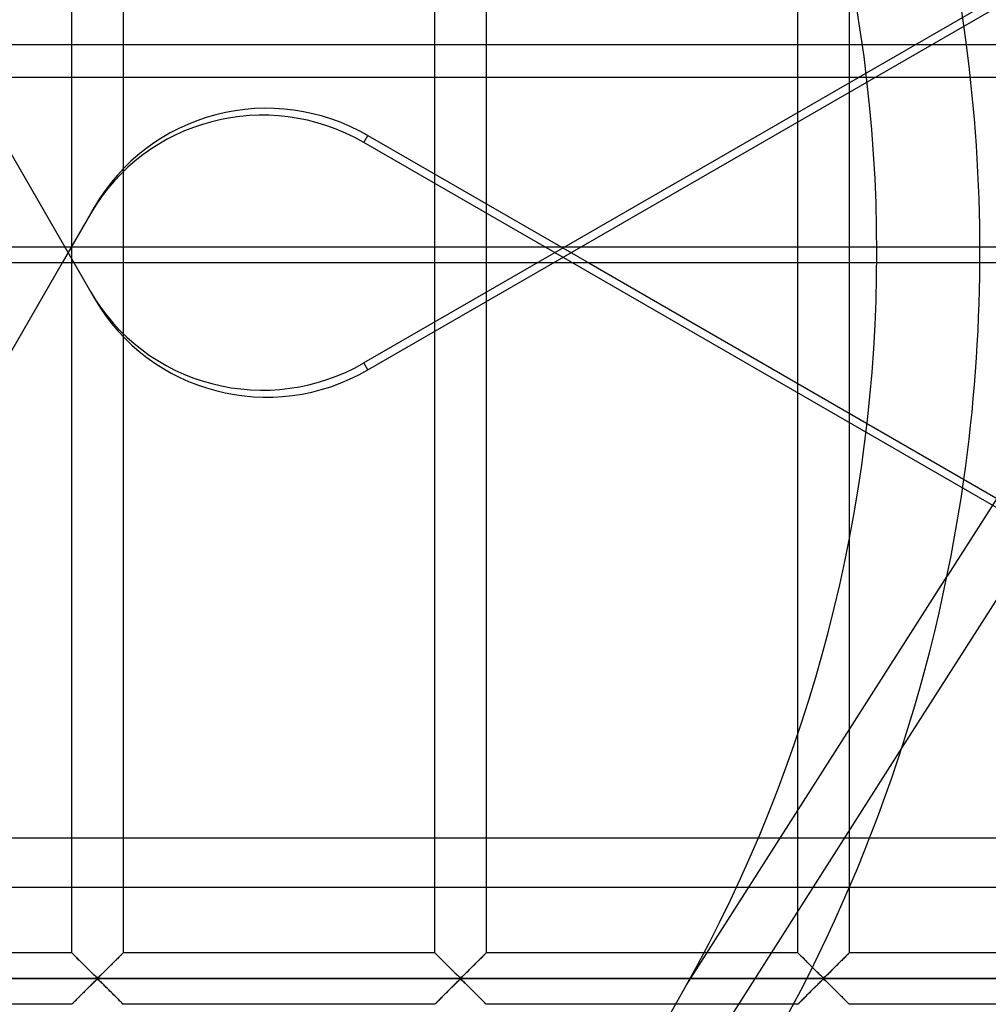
# Model space of a CAD drawing. Header units: millimetres. Extents: x -455 to 455, y -455 to 455.
# Tile 28 of 57: x 63 to 157, y -73 to 23. Entities that reach past the tile are written whole.
import ezdxf

# ---------------------------------------------------------------- set-up
doc = ezdxf.new("R2010")
doc.units = ezdxf.units.MM
doc.layers.add('MAIN-1', color=7, linetype='Continuous')
doc.layers.add('MAIN-2', color=7, linetype='Continuous')

msp = doc.modelspace()

# ---------------------------------------------------------------- linework, layer by layer
at = {"layer": 'MAIN-1'}
for p, q in [((-387.5, 20.204), (387.5, 20.204)), ((387.5, -0.991), (-387.5, -0.991)), ((66.989, -0.991), (54.124, -23.274)), ((213.143, -56.792), (116.494, -0.991)), ((118.059, -0.991), (214.708, -56.792)), ((387.5, -56.792), (-387.5, -56.792))]:
    msp.add_line(p, q, dxfattribs=at)
msp.add_arc((0, 0), 156, 351.89397, 359.63594, dxfattribs=at)
at = {"layer": 'MAIN-2'}
for p, q in [((358.243, 140.565), (96.253, -10.695)), ((67.918, -67.917), (67.918, 67.917)), ((72.916, 67.917), (72.916, -67.917)), ((103.126, -67.917), (103.126, 67.917)), ((108.124, 67.917), (108.124, -67.917)), ((138.334, -67.917), (138.334, 67.917)), ((143.332, 67.917), (143.332, -67.917)), ((96.644, -11.372), (210.976, 54.637)), ((54.515, 22.596), (70.127, -4.443)), ((387.5, 16.993), (-387.5, 16.993)), ((96.253, 10.695), (96.644, 11.372)), ((116.494, -0.991), (96.253, 10.695)), ((96.644, 11.372), (118.059, -0.991)), ((69.736, 3.765), (70.127, 4.443)), ((69.736, 3.765), (66.989, -0.991)), ((-387.5, 0.554), (387.5, 0.554)), ((146, 0), (146, 0)), ((156, 0), (156, 0)), ((156, 0), (156, 0)), ((96.644, -11.372), (96.253, -10.695)), ((157.623, -23.834), (152.809, -31.392)), ((162.174, -26.461), (148.408, -48.075)), ((127.52, -71.096), (152.809, -31.392)), ((152.809, -31.392), (152.809, -31.392)), ((148.408, -48.075), (127.36, -81.12)), ((148.408, -48.075), (148.408, -48.075)), ((-387.5, -61.547), (387.5, -61.547)), ((67.918, -67.917), (37.707, -67.917)), ((67.922, -67.921), (67.918, -67.917)), ((67.918, -67.917), (67.925, -67.924)), ((67.936, -67.935), (67.922, -67.921)), ((67.925, -67.924), (67.945, -67.944)), ((67.958, -67.957), (67.936, -67.935)), ((67.945, -67.944), (67.979, -67.978)), ((67.989, -67.988), (67.958, -67.957)), ((67.979, -67.978), (68.027, -68.025)), ((68.028, -68.027), (67.989, -67.988)), ((68.027, -68.025), (68.086, -68.085)), ((68.075, -68.074), (68.028, -68.027)), ((68.13, -68.129), (68.075, -68.074)), ((68.086, -68.085), (68.156, -68.155)), ((68.191, -68.19), (68.13, -68.129)), ((68.156, -68.155), (68.237, -68.236)), ((68.259, -68.258), (68.191, -68.19)), ((68.237, -68.236), (68.326, -68.325)), ((68.332, -68.331), (68.259, -68.258)), ((68.326, -68.325), (68.423, -68.422)), ((68.41, -68.408), (68.332, -68.331)), ((68.491, -68.489), (68.41, -68.408)), ((68.423, -68.422), (68.525, -68.523)), ((68.575, -68.573), (68.491, -68.489)), ((68.525, -68.523), (68.63, -68.629)), ((68.66, -68.659), (68.575, -68.573)), ((68.63, -68.629), (68.738, -68.737)), ((68.748, -68.747), (68.66, -68.659)), ((68.738, -68.737), (68.851, -68.849)), ((68.839, -68.838), (68.748, -68.747)), ((72.085, -68.747), (71.994, -68.838)), ((72.023, -68.808), (72.088, -68.744)), ((72.173, -68.659), (72.085, -68.747)), ((72.088, -68.744), (72.151, -68.681)), ((72.151, -68.681), (72.212, -68.62)), ((72.259, -68.573), (72.173, -68.659)), ((72.212, -68.62), (72.273, -68.559)), ((72.343, -68.489), (72.259, -68.573)), ((72.273, -68.559), (72.333, -68.499)), ((72.333, -68.499), (72.391, -68.441)), ((72.424, -68.408), (72.343, -68.489)), ((72.391, -68.441), (72.448, -68.384)), ((72.501, -68.331), (72.424, -68.408)), ((72.448, -68.384), (72.503, -68.329)), ((72.574, -68.258), (72.501, -68.331)), ((72.503, -68.329), (72.555, -68.277)), ((72.555, -68.277), (72.605, -68.227)), ((72.642, -68.19), (72.574, -68.258)), ((72.605, -68.227), (72.652, -68.18)), ((72.703, -68.129), (72.642, -68.19)), ((72.652, -68.18), (72.696, -68.136)), ((72.696, -68.136), (72.736, -68.096)), ((72.758, -68.074), (72.703, -68.129)), ((72.736, -68.096), (72.773, -68.059)), ((72.805, -68.027), (72.758, -68.074)), ((72.773, -68.059), (72.806, -68.027)), ((72.845, -67.988), (72.805, -68.027)), ((72.806, -68.027), (72.834, -67.998)), ((72.834, -67.998), (72.859, -67.973)), ((72.876, -67.957), (72.845, -67.988)), ((72.859, -67.973), (72.879, -67.953)), ((72.898, -67.935), (72.876, -67.957)), ((72.879, -67.953), (72.895, -67.937)), ((72.895, -67.937), (72.907, -67.926)), ((72.911, -67.921), (72.898, -67.935)), ((72.907, -67.926), (72.913, -67.919)), ((72.916, -67.917), (72.911, -67.921)), ((72.913, -67.919), (72.916, -67.917)), ((103.126, -67.917), (72.916, -67.917)), ((103.13, -67.921), (103.126, -67.917)), ((103.126, -67.917), (103.133, -67.924)), ((103.144, -67.935), (103.13, -67.921)), ((103.133, -67.924), (103.154, -67.944)), ((103.166, -67.957), (103.144, -67.935)), ((103.154, -67.944), (103.188, -67.978)), ((103.197, -67.988), (103.166, -67.957)), ((103.188, -67.978), (103.235, -68.025)), ((103.236, -68.027), (103.197, -67.988)), ((103.235, -68.025), (103.294, -68.085)), ((103.284, -68.074), (103.236, -68.027)), ((103.338, -68.129), (103.284, -68.074)), ((103.294, -68.085), (103.365, -68.155)), ((103.4, -68.19), (103.338, -68.129)), ((103.365, -68.155), (103.445, -68.236)), ((103.467, -68.258), (103.4, -68.19)), ((103.445, -68.236), (103.535, -68.325)), ((103.54, -68.331), (103.467, -68.258)), ((103.535, -68.325), (103.631, -68.422)), ((103.618, -68.408), (103.54, -68.331)), ((103.699, -68.489), (103.618, -68.408)), ((103.631, -68.422), (103.733, -68.523)), ((103.783, -68.573), (103.699, -68.489)), ((103.733, -68.523), (103.838, -68.629)), ((103.869, -68.659), (103.783, -68.573)), ((103.838, -68.629), (103.947, -68.737)), ((103.957, -68.747), (103.869, -68.659)), ((103.947, -68.737), (104.059, -68.849)), ((104.047, -68.838), (103.957, -68.747)), ((107.293, -68.747), (107.203, -68.838)), ((107.232, -68.808), (107.296, -68.744)), ((107.381, -68.659), (107.293, -68.747)), ((107.296, -68.744), (107.359, -68.681)), ((107.359, -68.681), (107.421, -68.62)), ((107.467, -68.573), (107.381, -68.659)), ((107.421, -68.62), (107.481, -68.559)), ((107.551, -68.489), (107.467, -68.573)), ((107.481, -68.559), (107.541, -68.499)), ((107.541, -68.499), (107.6, -68.441)), ((107.632, -68.408), (107.551, -68.489)), ((107.6, -68.441), (107.657, -68.384)), ((107.71, -68.331), (107.632, -68.408)), ((107.657, -68.384), (107.711, -68.329)), ((107.783, -68.258), (107.71, -68.331)), ((107.711, -68.329), (107.764, -68.277)), ((107.764, -68.277), (107.814, -68.227)), ((107.85, -68.19), (107.783, -68.258)), ((107.814, -68.227), (107.86, -68.18)), ((107.912, -68.129), (107.85, -68.19)), ((107.86, -68.18), (107.904, -68.136)), ((107.904, -68.136), (107.945, -68.096)), ((107.966, -68.074), (107.912, -68.129)), ((107.945, -68.096), (107.981, -68.059)), ((108.014, -68.027), (107.966, -68.074)), ((107.981, -68.059), (108.014, -68.027)), ((108.053, -67.988), (108.014, -68.027)), ((108.014, -68.027), (108.043, -67.998)), ((108.043, -67.998), (108.067, -67.973)), ((108.084, -67.957), (108.053, -67.988)), ((108.067, -67.973), (108.088, -67.953)), ((108.106, -67.935), (108.084, -67.957)), ((108.088, -67.953), (108.104, -67.937)), ((108.104, -67.937), (108.115, -67.926)), ((108.12, -67.921), (108.106, -67.935)), ((108.115, -67.926), (108.122, -67.919)), ((108.124, -67.917), (108.12, -67.921)), ((108.122, -67.919), (108.124, -67.917)), ((138.334, -67.917), (108.124, -67.917)), ((138.339, -67.921), (138.334, -67.917)), ((138.334, -67.917), (138.341, -67.924)), ((138.352, -67.935), (138.339, -67.921)), ((138.341, -67.924), (138.362, -67.944)), ((138.374, -67.957), (138.352, -67.935)), ((138.362, -67.944), (138.396, -67.978)), ((138.405, -67.988), (138.374, -67.957)), ((138.396, -67.978), (138.443, -68.025)), ((138.445, -68.027), (138.405, -67.988)), ((138.443, -68.025), (138.503, -68.085)), ((138.492, -68.074), (138.445, -68.027)), ((138.547, -68.129), (138.492, -68.074)), ((138.503, -68.085), (138.573, -68.155)), ((138.608, -68.19), (138.547, -68.129)), ((138.573, -68.155), (138.654, -68.236)), ((138.676, -68.258), (138.608, -68.19)), ((138.654, -68.236), (138.743, -68.325)), ((138.749, -68.331), (138.676, -68.258)), ((138.743, -68.325), (138.84, -68.422)), ((138.826, -68.408), (138.749, -68.331)), ((138.907, -68.489), (138.826, -68.408)), ((138.84, -68.422), (138.941, -68.523)), ((138.991, -68.573), (138.907, -68.489)), ((138.941, -68.523), (139.047, -68.629)), ((139.077, -68.659), (138.991, -68.573)), ((139.047, -68.629), (139.155, -68.737)), ((139.165, -68.747), (139.077, -68.659)), ((139.155, -68.737), (139.268, -68.849)), ((139.256, -68.838), (139.165, -68.747)), ((142.502, -68.747), (142.411, -68.838)), ((142.44, -68.808), (142.504, -68.744)), ((142.59, -68.659), (142.502, -68.747)), ((142.504, -68.744), (142.567, -68.681)), ((142.567, -68.681), (142.629, -68.62)), ((142.675, -68.573), (142.59, -68.659)), ((142.629, -68.62), (142.69, -68.559)), ((142.759, -68.489), (142.675, -68.573)), ((142.69, -68.559), (142.75, -68.499)), ((142.75, -68.499), (142.808, -68.441)), ((142.84, -68.408), (142.759, -68.489)), ((142.808, -68.441), (142.865, -68.384)), ((142.918, -68.331), (142.84, -68.408)), ((142.865, -68.384), (142.92, -68.329)), ((142.991, -68.258), (142.918, -68.331)), ((142.92, -68.329), (142.972, -68.277)), ((142.972, -68.277), (143.022, -68.227)), ((143.059, -68.19), (142.991, -68.258)), ((143.022, -68.227), (143.069, -68.18)), ((143.12, -68.129), (143.059, -68.19)), ((143.069, -68.18), (143.113, -68.136)), ((143.113, -68.136), (143.153, -68.096)), ((143.175, -68.074), (143.12, -68.129)), ((143.153, -68.096), (143.189, -68.059)), ((143.222, -68.027), (143.175, -68.074)), ((143.189, -68.059), (143.222, -68.027)), ((143.261, -67.988), (143.222, -68.027)), ((143.222, -68.027), (143.251, -67.998)), ((143.251, -67.998), (143.276, -67.973)), ((143.292, -67.957), (143.261, -67.988)), ((143.276, -67.973), (143.296, -67.953)), ((143.314, -67.935), (143.292, -67.957)), ((143.296, -67.953), (143.312, -67.937)), ((143.312, -67.937), (143.323, -67.926)), ((143.328, -67.921), (143.314, -67.935)), ((143.323, -67.926), (143.33, -67.919)), ((143.332, -67.917), (143.328, -67.921)), ((143.33, -67.919), (143.332, -67.917)), ((173.543, -67.917), (143.332, -67.917)), ((68.932, -68.93), (68.839, -68.838)), ((68.851, -68.849), (68.967, -68.965)), ((69.027, -69.025), (68.932, -68.93)), ((68.967, -68.965), (69.085, -69.084)), ((69.123, -69.121), (69.027, -69.025)), ((69.085, -69.084), (69.205, -69.203)), ((69.22, -69.217), (69.123, -69.121)), ((69.205, -69.203), (69.325, -69.323)), ((69.316, -69.314), (69.22, -69.217)), ((69.413, -69.411), (69.316, -69.314)), ((69.325, -69.323), (69.445, -69.443)), ((69.509, -69.506), (69.413, -69.411)), ((69.445, -69.443), (69.563, -69.56)), ((69.603, -69.6), (69.509, -69.506)), ((69.563, -69.56), (69.679, -69.676)), ((69.697, -69.693), (69.603, -69.6)), ((69.679, -69.676), (69.794, -69.79)), ((69.789, -69.785), (69.697, -69.693)), ((71.137, -69.693), (71.045, -69.785)), ((71.076, -69.754), (71.142, -69.688)), ((71.23, -69.6), (71.137, -69.693)), ((71.142, -69.688), (71.208, -69.622)), ((71.208, -69.622), (71.275, -69.555)), ((71.325, -69.506), (71.23, -69.6)), ((71.275, -69.555), (71.343, -69.488)), ((71.42, -69.411), (71.325, -69.506)), ((71.343, -69.488), (71.411, -69.42)), ((71.411, -69.42), (71.48, -69.351)), ((71.517, -69.314), (71.42, -69.411)), ((71.48, -69.351), (71.549, -69.282)), ((71.614, -69.217), (71.517, -69.314)), ((71.549, -69.282), (71.618, -69.213)), ((71.711, -69.121), (71.614, -69.217)), ((71.618, -69.213), (71.687, -69.144)), ((71.687, -69.144), (71.756, -69.076)), ((71.806, -69.025), (71.711, -69.121)), ((71.756, -69.076), (71.824, -69.008)), ((71.901, -68.93), (71.806, -69.025)), ((71.824, -69.008), (71.891, -68.94)), ((71.891, -68.94), (71.958, -68.874)), ((71.994, -68.838), (71.901, -68.93)), ((71.958, -68.874), (72.023, -68.808)), ((104.14, -68.93), (104.047, -68.838)), ((104.059, -68.849), (104.175, -68.965)), ((104.235, -69.025), (104.14, -68.93)), ((104.175, -68.965), (104.294, -69.084)), ((104.331, -69.121), (104.235, -69.025)), ((104.294, -69.084), (104.414, -69.203)), ((104.428, -69.217), (104.331, -69.121)), ((104.414, -69.203), (104.534, -69.323)), ((104.525, -69.314), (104.428, -69.217)), ((104.621, -69.411), (104.525, -69.314)), ((104.534, -69.323), (104.653, -69.443)), ((104.717, -69.506), (104.621, -69.411)), ((104.653, -69.443), (104.771, -69.56)), ((104.811, -69.6), (104.717, -69.506)), ((104.771, -69.56), (104.888, -69.676)), ((104.905, -69.693), (104.811, -69.6)), ((104.888, -69.676), (105.002, -69.79)), ((104.997, -69.785), (104.905, -69.693)), ((106.345, -69.693), (106.253, -69.785)), ((106.284, -69.754), (106.35, -69.688)), ((106.439, -69.6), (106.345, -69.693)), ((106.35, -69.688), (106.417, -69.622)), ((106.417, -69.622), (106.484, -69.555)), ((106.533, -69.506), (106.439, -69.6)), ((106.484, -69.555), (106.551, -69.488)), ((106.629, -69.411), (106.533, -69.506)), ((106.551, -69.488), (106.619, -69.42)), ((106.619, -69.42), (106.688, -69.351)), ((106.725, -69.314), (106.629, -69.411)), ((106.688, -69.351), (106.757, -69.282)), ((106.822, -69.217), (106.725, -69.314)), ((106.757, -69.282), (106.826, -69.213)), ((106.919, -69.121), (106.822, -69.217)), ((106.826, -69.213), (106.895, -69.144)), ((106.895, -69.144), (106.964, -69.076)), ((107.015, -69.025), (106.919, -69.121)), ((106.964, -69.076), (107.032, -69.008)), ((107.11, -68.93), (107.015, -69.025)), ((107.032, -69.008), (107.1, -68.94)), ((107.1, -68.94), (107.166, -68.874)), ((107.203, -68.838), (107.11, -68.93)), ((107.166, -68.874), (107.232, -68.808)), ((139.349, -68.93), (139.256, -68.838)), ((139.268, -68.849), (139.384, -68.965)), ((139.444, -69.025), (139.349, -68.93)), ((139.384, -68.965), (139.502, -69.084)), ((139.54, -69.121), (139.444, -69.025)), ((139.502, -69.084), (139.622, -69.203)), ((139.636, -69.217), (139.54, -69.121)), ((139.622, -69.203), (139.742, -69.323)), ((139.733, -69.314), (139.636, -69.217)), ((139.83, -69.411), (139.733, -69.314)), ((139.742, -69.323), (139.862, -69.443)), ((139.925, -69.506), (139.83, -69.411)), ((139.862, -69.443), (139.98, -69.56)), ((140.02, -69.6), (139.925, -69.506)), ((139.98, -69.56), (140.096, -69.676)), ((140.113, -69.693), (140.02, -69.6)), ((140.096, -69.676), (140.211, -69.79)), ((140.205, -69.785), (140.113, -69.693)), ((141.553, -69.693), (141.461, -69.785)), ((141.492, -69.754), (141.558, -69.688)), ((141.647, -69.6), (141.553, -69.693)), ((141.558, -69.688), (141.625, -69.622)), ((141.625, -69.622), (141.692, -69.555)), ((141.741, -69.506), (141.647, -69.6)), ((141.692, -69.555), (141.759, -69.488)), ((141.837, -69.411), (141.741, -69.506)), ((141.759, -69.488), (141.828, -69.42)), ((141.828, -69.42), (141.896, -69.351)), ((141.934, -69.314), (141.837, -69.411)), ((141.896, -69.351), (141.965, -69.282)), ((142.03, -69.217), (141.934, -69.314)), ((141.965, -69.282), (142.035, -69.213)), ((142.127, -69.121), (142.03, -69.217)), ((142.035, -69.213), (142.104, -69.144)), ((142.104, -69.144), (142.172, -69.076)), ((142.223, -69.025), (142.127, -69.121)), ((142.172, -69.076), (142.24, -69.008)), ((142.318, -68.93), (142.223, -69.025)), ((142.24, -69.008), (142.308, -68.94)), ((142.308, -68.94), (142.374, -68.874)), ((142.411, -68.838), (142.318, -68.93)), ((142.374, -68.874), (142.44, -68.808)), ((-422.5, -70.417), (422.5, -70.417)), ((420, -70.417), (-420, -70.417)), ((69.879, -69.874), (69.789, -69.785)), ((69.794, -69.79), (69.905, -69.9)), ((69.966, -69.961), (69.879, -69.874)), ((69.905, -69.9), (70.012, -70.006)), ((70.05, -70.043), (69.966, -69.961)), ((70.012, -70.006), (70.113, -70.105)), ((70.131, -70.122), (70.05, -70.043)), ((70.113, -70.105), (70.21, -70.198)), ((70.182, -70.662), (70.126, -70.716)), ((70.209, -70.197), (70.131, -70.122)), ((70.131, -70.711), (70.209, -70.636)), ((70.236, -70.611), (70.182, -70.662)), ((70.283, -70.266), (70.209, -70.197)), ((70.209, -70.636), (70.283, -70.568)), ((70.21, -70.198), (70.303, -70.283)), ((70.289, -70.563), (70.236, -70.611)), ((70.362, -70.327), (70.283, -70.266)), ((70.283, -70.568), (70.362, -70.506)), ((70.344, -70.518), (70.289, -70.563)), ((70.303, -70.283), (70.417, -70.346)), ((70.417, -70.487), (70.344, -70.518)), ((70.472, -70.327), (70.362, -70.327)), ((70.362, -70.506), (70.472, -70.506)), ((70.417, -70.346), (70.49, -70.315)), ((70.531, -70.551), (70.417, -70.487)), ((70.55, -70.266), (70.472, -70.327)), ((70.472, -70.506), (70.55, -70.568)), ((70.49, -70.315), (70.544, -70.271)), ((70.623, -70.635), (70.531, -70.551)), ((70.544, -70.271), (70.598, -70.223)), ((70.625, -70.197), (70.55, -70.266)), ((70.55, -70.568), (70.625, -70.636)), ((70.598, -70.223), (70.652, -70.171)), ((70.72, -70.728), (70.623, -70.635)), ((70.702, -70.122), (70.625, -70.197)), ((70.625, -70.636), (70.702, -70.711)), ((70.652, -70.171), (70.707, -70.117)), ((70.783, -70.043), (70.702, -70.122)), ((70.707, -70.117), (70.765, -70.061)), ((70.765, -70.061), (70.824, -70.003)), ((70.867, -69.961), (70.783, -70.043)), ((70.824, -70.003), (70.884, -69.944)), ((70.954, -69.874), (70.867, -69.961)), ((70.884, -69.944), (70.947, -69.882)), ((70.947, -69.882), (71.011, -69.818)), ((71.045, -69.785), (70.954, -69.874)), ((71.011, -69.818), (71.076, -69.754)), ((105.087, -69.874), (104.997, -69.785)), ((105.002, -69.79), (105.113, -69.9)), ((105.175, -69.961), (105.087, -69.874)), ((105.113, -69.9), (105.22, -70.006)), ((105.258, -70.043), (105.175, -69.961)), ((105.22, -70.006), (105.322, -70.105)), ((105.339, -70.122), (105.258, -70.043)), ((105.322, -70.105), (105.418, -70.198)), ((105.39, -70.662), (105.334, -70.716)), ((105.417, -70.197), (105.339, -70.122)), ((105.339, -70.711), (105.417, -70.636)), ((105.444, -70.611), (105.39, -70.662)), ((105.492, -70.266), (105.417, -70.197)), ((105.417, -70.636), (105.492, -70.568)), ((105.418, -70.198), (105.511, -70.283)), ((105.497, -70.563), (105.444, -70.611)), ((105.57, -70.327), (105.492, -70.266)), ((105.492, -70.568), (105.57, -70.506)), ((105.552, -70.518), (105.497, -70.563)), ((105.511, -70.283), (105.625, -70.346)), ((105.625, -70.487), (105.552, -70.518)), ((105.68, -70.327), (105.57, -70.327)), ((105.57, -70.506), (105.68, -70.506)), ((105.625, -70.346), (105.698, -70.315)), ((105.739, -70.551), (105.625, -70.487)), ((105.758, -70.266), (105.68, -70.327)), ((105.68, -70.506), (105.758, -70.568)), ((105.698, -70.315), (105.753, -70.271)), ((105.832, -70.635), (105.739, -70.551)), ((105.753, -70.271), (105.806, -70.223)), ((105.833, -70.197), (105.758, -70.266)), ((105.758, -70.568), (105.833, -70.636)), ((105.806, -70.223), (105.86, -70.171)), ((105.928, -70.728), (105.832, -70.635)), ((105.911, -70.122), (105.833, -70.197)), ((105.833, -70.636), (105.911, -70.711)), ((105.86, -70.171), (105.916, -70.117)), ((105.992, -70.043), (105.911, -70.122)), ((105.916, -70.117), (105.973, -70.061)), ((105.973, -70.061), (106.032, -70.003)), ((106.075, -69.961), (105.992, -70.043)), ((106.032, -70.003), (106.093, -69.944)), ((106.163, -69.874), (106.075, -69.961)), ((106.093, -69.944), (106.155, -69.882)), ((106.155, -69.882), (106.219, -69.818)), ((106.253, -69.785), (106.163, -69.874)), ((106.219, -69.818), (106.284, -69.754)), ((140.296, -69.874), (140.205, -69.785)), ((140.211, -69.79), (140.322, -69.9)), ((140.383, -69.961), (140.296, -69.874)), ((140.322, -69.9), (140.428, -70.006)), ((140.467, -70.043), (140.383, -69.961)), ((140.428, -70.006), (140.53, -70.105)), ((140.548, -70.122), (140.467, -70.043)), ((140.53, -70.105), (140.627, -70.198)), ((140.598, -70.662), (140.542, -70.716)), ((140.625, -70.197), (140.548, -70.122)), ((140.548, -70.711), (140.625, -70.636)), ((140.652, -70.611), (140.598, -70.662)), ((140.7, -70.266), (140.625, -70.197)), ((140.625, -70.636), (140.7, -70.568)), ((140.627, -70.198), (140.719, -70.283)), ((140.706, -70.563), (140.652, -70.611)), ((140.778, -70.327), (140.7, -70.266)), ((140.7, -70.568), (140.778, -70.506)), ((140.76, -70.518), (140.706, -70.563)), ((140.719, -70.283), (140.833, -70.346)), ((140.833, -70.487), (140.76, -70.518)), ((140.888, -70.327), (140.778, -70.327)), ((140.778, -70.506), (140.888, -70.506)), ((140.833, -70.346), (140.906, -70.315)), ((140.947, -70.551), (140.833, -70.487)), ((140.967, -70.266), (140.888, -70.327)), ((140.888, -70.506), (140.967, -70.568)), ((140.906, -70.315), (140.961, -70.271)), ((141.04, -70.635), (140.947, -70.551)), ((140.961, -70.271), (141.014, -70.223)), ((141.041, -70.197), (140.967, -70.266)), ((140.967, -70.568), (141.041, -70.636)), ((141.014, -70.223), (141.068, -70.171)), ((141.137, -70.728), (141.04, -70.635)), ((141.119, -70.122), (141.041, -70.197)), ((141.041, -70.636), (141.119, -70.711)), ((141.068, -70.171), (141.124, -70.117)), ((141.2, -70.043), (141.119, -70.122)), ((141.124, -70.117), (141.182, -70.061)), ((141.182, -70.061), (141.241, -70.003)), ((141.284, -69.961), (141.2, -70.043)), ((141.241, -70.003), (141.301, -69.944)), ((141.371, -69.874), (141.284, -69.961)), ((141.301, -69.944), (141.364, -69.882)), ((141.364, -69.882), (141.427, -69.818)), ((141.461, -69.785), (141.371, -69.874)), ((141.427, -69.818), (141.492, -69.754)), ((69.123, -71.712), (69.22, -71.616)), ((69.215, -71.62), (69.146, -71.689)), ((69.285, -71.551), (69.215, -71.62)), ((69.22, -71.616), (69.316, -71.519)), ((69.354, -71.482), (69.285, -71.551)), ((69.316, -71.519), (69.413, -71.423)), ((69.422, -71.414), (69.354, -71.482)), ((69.413, -71.423), (69.509, -71.327)), ((69.491, -71.345), (69.422, -71.414)), ((69.558, -71.278), (69.491, -71.345)), ((69.509, -71.327), (69.603, -71.233)), ((69.625, -71.211), (69.558, -71.278)), ((69.603, -71.233), (69.697, -71.14)), ((69.692, -71.145), (69.625, -71.211)), ((69.758, -71.079), (69.692, -71.145)), ((69.697, -71.14), (69.789, -71.048)), ((69.823, -71.015), (69.758, -71.079)), ((69.789, -71.048), (69.879, -70.959)), ((69.886, -70.952), (69.823, -71.015)), ((69.879, -70.959), (69.966, -70.873)), ((69.949, -70.89), (69.886, -70.952)), ((70.009, -70.83), (69.949, -70.89)), ((69.966, -70.873), (70.05, -70.79)), ((70.068, -70.772), (70.009, -70.83)), ((70.05, -70.79), (70.131, -70.711)), ((70.126, -70.716), (70.068, -70.772)), ((70.702, -70.711), (70.783, -70.79)), ((70.822, -70.828), (70.72, -70.728)), ((70.783, -70.79), (70.867, -70.873)), ((70.928, -70.933), (70.822, -70.828)), ((70.867, -70.873), (70.954, -70.959)), ((71.039, -71.043), (70.928, -70.933)), ((70.954, -70.959), (71.045, -71.048)), ((71.154, -71.157), (71.039, -71.043)), ((71.045, -71.048), (71.137, -71.14)), ((71.137, -71.14), (71.23, -71.233)), ((71.27, -71.273), (71.154, -71.157)), ((71.23, -71.233), (71.325, -71.327)), ((71.388, -71.391), (71.27, -71.273)), ((71.325, -71.327), (71.42, -71.423)), ((71.508, -71.51), (71.388, -71.391)), ((71.42, -71.423), (71.517, -71.519)), ((71.628, -71.63), (71.508, -71.51)), ((71.517, -71.519), (71.614, -71.616)), ((71.614, -71.616), (71.711, -71.712)), ((71.748, -71.75), (71.628, -71.63)), ((104.331, -71.712), (104.428, -71.616)), ((104.424, -71.62), (104.355, -71.689)), ((104.493, -71.551), (104.424, -71.62)), ((104.428, -71.616), (104.525, -71.519)), ((104.562, -71.482), (104.493, -71.551)), ((104.525, -71.519), (104.621, -71.423)), ((104.631, -71.414), (104.562, -71.482)), ((104.621, -71.423), (104.717, -71.327)), ((104.699, -71.345), (104.631, -71.414)), ((104.766, -71.278), (104.699, -71.345)), ((104.717, -71.327), (104.811, -71.233)), ((104.833, -71.211), (104.766, -71.278)), ((104.811, -71.233), (104.905, -71.14)), ((104.9, -71.145), (104.833, -71.211)), ((104.966, -71.079), (104.9, -71.145)), ((104.905, -71.14), (104.997, -71.048)), ((105.031, -71.015), (104.966, -71.079)), ((104.997, -71.048), (105.087, -70.959)), ((105.095, -70.952), (105.031, -71.015)), ((105.087, -70.959), (105.175, -70.873)), ((105.157, -70.89), (105.095, -70.952)), ((105.218, -70.83), (105.157, -70.89)), ((105.175, -70.873), (105.258, -70.79)), ((105.277, -70.772), (105.218, -70.83)), ((105.258, -70.79), (105.339, -70.711)), ((105.334, -70.716), (105.277, -70.772)), ((105.911, -70.711), (105.992, -70.79)), ((106.03, -70.828), (105.928, -70.728)), ((105.992, -70.79), (106.075, -70.873)), ((106.137, -70.933), (106.03, -70.828)), ((106.075, -70.873), (106.163, -70.959)), ((106.248, -71.043), (106.137, -70.933)), ((106.163, -70.959), (106.253, -71.048)), ((106.362, -71.157), (106.248, -71.043)), ((106.253, -71.048), (106.345, -71.14)), ((106.345, -71.14), (106.439, -71.233)), ((106.479, -71.273), (106.362, -71.157)), ((106.439, -71.233), (106.533, -71.327)), ((106.597, -71.391), (106.479, -71.273)), ((106.533, -71.327), (106.629, -71.423)), ((106.716, -71.51), (106.597, -71.391)), ((106.629, -71.423), (106.725, -71.519)), ((106.836, -71.63), (106.716, -71.51)), ((106.725, -71.519), (106.822, -71.616)), ((106.822, -71.616), (106.919, -71.712)), ((106.956, -71.75), (106.836, -71.63)), ((127.52, -71.096), (127.52, -71.096)), ((139.54, -71.712), (139.636, -71.616)), ((139.632, -71.62), (139.563, -71.689)), ((139.701, -71.551), (139.632, -71.62)), ((139.636, -71.616), (139.733, -71.519)), ((139.77, -71.482), (139.701, -71.551)), ((139.733, -71.519), (139.83, -71.423)), ((139.839, -71.414), (139.77, -71.482)), ((139.83, -71.423), (139.925, -71.327)), ((139.907, -71.345), (139.839, -71.414)), ((139.975, -71.278), (139.907, -71.345)), ((139.925, -71.327), (140.02, -71.233)), ((140.042, -71.211), (139.975, -71.278)), ((140.02, -71.233), (140.113, -71.14)), ((140.108, -71.145), (140.042, -71.211)), ((140.174, -71.079), (140.108, -71.145)), ((140.113, -71.14), (140.205, -71.048)), ((140.239, -71.015), (140.174, -71.079)), ((140.205, -71.048), (140.296, -70.959)), ((140.303, -70.952), (140.239, -71.015)), ((140.296, -70.959), (140.383, -70.873)), ((140.366, -70.89), (140.303, -70.952)), ((140.426, -70.83), (140.366, -70.89)), ((140.383, -70.873), (140.467, -70.79)), ((140.485, -70.772), (140.426, -70.83)), ((140.467, -70.79), (140.548, -70.711)), ((140.542, -70.716), (140.485, -70.772)), ((141.119, -70.711), (141.2, -70.79)), ((141.238, -70.828), (141.137, -70.728)), ((141.2, -70.79), (141.284, -70.873)), ((141.345, -70.933), (141.238, -70.828)), ((141.284, -70.873), (141.371, -70.959)), ((141.456, -71.043), (141.345, -70.933)), ((141.371, -70.959), (141.461, -71.048)), ((141.571, -71.157), (141.456, -71.043)), ((141.461, -71.048), (141.553, -71.14)), ((141.553, -71.14), (141.647, -71.233)), ((141.687, -71.273), (141.571, -71.157)), ((141.647, -71.233), (141.741, -71.327)), ((141.805, -71.391), (141.687, -71.273)), ((141.741, -71.327), (141.837, -71.423)), ((141.925, -71.51), (141.805, -71.391)), ((141.837, -71.423), (141.934, -71.519)), ((142.045, -71.63), (141.925, -71.51)), ((141.934, -71.519), (142.03, -71.616)), ((142.03, -71.616), (142.127, -71.712)), ((142.165, -71.75), (142.045, -71.63)), ((68.191, -72.643), (68.259, -72.575)), ((68.278, -72.557), (68.228, -72.606)), ((68.259, -72.575), (68.332, -72.503)), ((68.33, -72.504), (68.278, -72.557)), ((68.385, -72.449), (68.33, -72.504)), ((68.332, -72.503), (68.41, -72.425)), ((68.442, -72.393), (68.385, -72.449)), ((68.41, -72.425), (68.491, -72.344)), ((68.5, -72.334), (68.442, -72.393)), ((68.491, -72.344), (68.575, -72.26)), ((68.56, -72.274), (68.5, -72.334)), ((68.621, -72.214), (68.56, -72.274)), ((68.575, -72.26), (68.66, -72.174)), ((68.683, -72.152), (68.621, -72.214)), ((68.66, -72.174), (68.748, -72.086)), ((68.746, -72.089), (68.683, -72.152)), ((68.81, -72.025), (68.746, -72.089)), ((68.748, -72.086), (68.839, -71.996)), ((68.876, -71.959), (68.81, -72.025)), ((68.839, -71.996), (68.932, -71.903)), ((68.942, -71.893), (68.876, -71.959)), ((68.932, -71.903), (69.027, -71.808)), ((69.01, -71.826), (68.942, -71.893)), ((69.078, -71.757), (69.01, -71.826)), ((69.027, -71.808), (69.123, -71.712)), ((69.146, -71.689), (69.078, -71.757)), ((71.711, -71.712), (71.806, -71.808)), ((71.866, -71.868), (71.748, -71.75)), ((71.806, -71.808), (71.901, -71.903)), ((71.982, -71.984), (71.866, -71.868)), ((71.901, -71.903), (71.994, -71.996)), ((72.095, -72.096), (71.982, -71.984)), ((71.994, -71.996), (72.085, -72.086)), ((72.085, -72.086), (72.173, -72.174)), ((72.203, -72.205), (72.095, -72.096)), ((72.173, -72.174), (72.259, -72.26)), ((72.309, -72.31), (72.203, -72.205)), ((72.259, -72.26), (72.343, -72.344)), ((72.41, -72.412), (72.309, -72.31)), ((72.343, -72.344), (72.424, -72.425)), ((72.507, -72.508), (72.41, -72.412)), ((72.424, -72.425), (72.501, -72.503)), ((72.501, -72.503), (72.574, -72.575)), ((72.596, -72.597), (72.507, -72.508)), ((72.574, -72.575), (72.642, -72.643)), ((103.4, -72.643), (103.467, -72.575)), ((103.486, -72.557), (103.436, -72.606)), ((103.467, -72.575), (103.54, -72.503)), ((103.539, -72.504), (103.486, -72.557)), ((103.593, -72.449), (103.539, -72.504)), ((103.54, -72.503), (103.618, -72.425)), ((103.65, -72.393), (103.593, -72.449)), ((103.618, -72.425), (103.699, -72.344)), ((103.709, -72.334), (103.65, -72.393)), ((103.699, -72.344), (103.783, -72.26)), ((103.769, -72.274), (103.709, -72.334)), ((103.829, -72.214), (103.769, -72.274)), ((103.783, -72.26), (103.869, -72.174)), ((103.891, -72.152), (103.829, -72.214)), ((103.869, -72.174), (103.957, -72.086)), ((103.954, -72.089), (103.891, -72.152)), ((104.018, -72.025), (103.954, -72.089)), ((103.957, -72.086), (104.047, -71.996)), ((104.084, -71.959), (104.018, -72.025)), ((104.047, -71.996), (104.14, -71.903)), ((104.15, -71.893), (104.084, -71.959)), ((104.14, -71.903), (104.235, -71.808)), ((104.218, -71.826), (104.15, -71.893)), ((104.286, -71.757), (104.218, -71.826)), ((104.235, -71.808), (104.331, -71.712)), ((104.355, -71.689), (104.286, -71.757)), ((106.919, -71.712), (107.015, -71.808)), ((107.075, -71.868), (106.956, -71.75)), ((107.015, -71.808), (107.11, -71.903)), ((107.191, -71.984), (107.075, -71.868)), ((107.11, -71.903), (107.203, -71.996)), ((107.303, -72.096), (107.191, -71.984)), ((107.203, -71.996), (107.293, -72.086)), ((107.293, -72.086), (107.381, -72.174)), ((107.412, -72.205), (107.303, -72.096)), ((107.381, -72.174), (107.467, -72.26)), ((107.517, -72.31), (107.412, -72.205)), ((107.467, -72.26), (107.551, -72.344)), ((107.619, -72.412), (107.517, -72.31)), ((107.551, -72.344), (107.632, -72.425)), ((107.715, -72.508), (107.619, -72.412)), ((107.632, -72.425), (107.71, -72.503)), ((107.71, -72.503), (107.783, -72.575)), ((107.805, -72.597), (107.715, -72.508)), ((107.783, -72.575), (107.85, -72.643)), ((138.608, -72.643), (138.676, -72.575)), ((138.695, -72.557), (138.645, -72.606)), ((138.676, -72.575), (138.749, -72.503)), ((138.747, -72.504), (138.695, -72.557)), ((138.802, -72.449), (138.747, -72.504)), ((138.749, -72.503), (138.826, -72.425)), ((138.859, -72.393), (138.802, -72.449)), ((138.826, -72.425), (138.907, -72.344)), ((138.917, -72.334), (138.859, -72.393)), ((138.907, -72.344), (138.991, -72.26)), ((138.977, -72.274), (138.917, -72.334)), ((139.038, -72.214), (138.977, -72.274)), ((138.991, -72.26), (139.077, -72.174)), ((139.099, -72.152), (139.038, -72.214)), ((139.077, -72.174), (139.165, -72.086)), ((139.162, -72.089), (139.099, -72.152)), ((139.227, -72.025), (139.162, -72.089)), ((139.165, -72.086), (139.256, -71.996)), ((139.292, -71.959), (139.227, -72.025)), ((139.256, -71.996), (139.349, -71.903)), ((139.359, -71.893), (139.292, -71.959)), ((139.349, -71.903), (139.444, -71.808)), ((139.426, -71.826), (139.359, -71.893)), ((139.494, -71.757), (139.426, -71.826)), ((139.444, -71.808), (139.54, -71.712)), ((139.563, -71.689), (139.494, -71.757)), ((142.127, -71.712), (142.223, -71.808)), ((142.283, -71.868), (142.165, -71.75)), ((142.223, -71.808), (142.318, -71.903)), ((142.399, -71.984), (142.283, -71.868)), ((142.318, -71.903), (142.411, -71.996)), ((142.512, -72.096), (142.399, -71.984)), ((142.411, -71.996), (142.502, -72.086)), ((142.502, -72.086), (142.59, -72.174)), ((142.62, -72.205), (142.512, -72.096)), ((142.59, -72.174), (142.675, -72.26)), ((142.725, -72.31), (142.62, -72.205)), ((142.675, -72.26), (142.759, -72.344)), ((142.827, -72.412), (142.725, -72.31)), ((142.759, -72.344), (142.84, -72.425)), ((142.924, -72.508), (142.827, -72.412)), ((142.84, -72.425), (142.918, -72.503)), ((142.918, -72.503), (142.991, -72.575)), ((143.013, -72.597), (142.924, -72.508)), ((142.991, -72.575), (143.059, -72.643)), ((67.918, -72.917), (37.707, -72.917)), ((67.918, -72.917), (67.922, -72.912)), ((67.92, -72.914), (67.918, -72.917)), ((67.927, -72.908), (67.92, -72.914)), ((67.922, -72.912), (67.936, -72.899)), ((67.938, -72.896), (67.927, -72.908)), ((67.936, -72.899), (67.958, -72.877)), ((67.954, -72.88), (67.938, -72.896)), ((67.974, -72.86), (67.954, -72.88)), ((67.958, -72.877), (67.989, -72.846)), ((67.999, -72.836), (67.974, -72.86)), ((67.989, -72.846), (68.028, -72.806)), ((68.028, -72.807), (67.999, -72.836)), ((68.028, -72.806), (68.075, -72.759)), ((68.06, -72.774), (68.028, -72.807)), ((68.097, -72.737), (68.06, -72.774)), ((68.075, -72.759), (68.13, -72.704)), ((68.137, -72.697), (68.097, -72.737)), ((68.13, -72.704), (68.191, -72.643)), ((68.181, -72.653), (68.137, -72.697)), ((68.228, -72.606), (68.181, -72.653)), ((72.677, -72.678), (72.596, -72.597)), ((72.642, -72.643), (72.703, -72.704)), ((72.747, -72.749), (72.677, -72.678)), ((72.703, -72.704), (72.758, -72.759)), ((72.807, -72.808), (72.747, -72.749)), ((72.758, -72.759), (72.805, -72.806)), ((72.805, -72.806), (72.845, -72.846)), ((72.854, -72.855), (72.807, -72.808)), ((72.845, -72.846), (72.876, -72.877)), ((72.888, -72.889), (72.854, -72.855)), ((72.876, -72.877), (72.898, -72.899)), ((72.909, -72.91), (72.888, -72.889)), ((72.898, -72.899), (72.911, -72.912)), ((72.916, -72.917), (72.909, -72.91)), ((72.911, -72.912), (72.916, -72.917)), ((103.126, -72.917), (72.916, -72.917)), ((103.126, -72.917), (103.13, -72.912)), ((103.128, -72.914), (103.126, -72.917)), ((103.135, -72.908), (103.128, -72.914)), ((103.13, -72.912), (103.144, -72.899)), ((103.146, -72.896), (103.135, -72.908)), ((103.144, -72.899), (103.166, -72.877)), ((103.162, -72.88), (103.146, -72.896)), ((103.183, -72.86), (103.162, -72.88)), ((103.166, -72.877), (103.197, -72.846)), ((103.207, -72.836), (103.183, -72.86)), ((103.197, -72.846), (103.236, -72.806)), ((103.236, -72.807), (103.207, -72.836)), ((103.236, -72.806), (103.284, -72.759)), ((103.269, -72.774), (103.236, -72.807)), ((103.305, -72.737), (103.269, -72.774)), ((103.284, -72.759), (103.338, -72.704)), ((103.346, -72.697), (103.305, -72.737)), ((103.338, -72.704), (103.4, -72.643)), ((103.39, -72.653), (103.346, -72.697)), ((103.436, -72.606), (103.39, -72.653)), ((107.885, -72.678), (107.805, -72.597)), ((107.85, -72.643), (107.912, -72.704)), ((107.956, -72.749), (107.885, -72.678)), ((107.912, -72.704), (107.966, -72.759)), ((108.015, -72.808), (107.956, -72.749)), ((107.966, -72.759), (108.014, -72.806)), ((108.014, -72.806), (108.053, -72.846)), ((108.062, -72.855), (108.015, -72.808)), ((108.053, -72.846), (108.084, -72.877)), ((108.096, -72.889), (108.062, -72.855)), ((108.084, -72.877), (108.106, -72.899)), ((108.117, -72.91), (108.096, -72.889)), ((108.106, -72.899), (108.12, -72.912)), ((108.124, -72.917), (108.117, -72.91)), ((108.12, -72.912), (108.124, -72.917)), ((138.334, -72.917), (108.124, -72.917)), ((138.334, -72.917), (138.339, -72.912)), ((138.337, -72.914), (138.334, -72.917)), ((138.343, -72.908), (138.337, -72.914)), ((138.339, -72.912), (138.352, -72.899)), ((138.355, -72.896), (138.343, -72.908)), ((138.352, -72.899), (138.374, -72.877)), ((138.371, -72.88), (138.355, -72.896)), ((138.391, -72.86), (138.371, -72.88)), ((138.374, -72.877), (138.405, -72.846)), ((138.416, -72.836), (138.391, -72.86)), ((138.405, -72.846), (138.445, -72.806)), ((138.444, -72.807), (138.416, -72.836)), ((138.477, -72.774), (138.444, -72.807)), ((138.445, -72.806), (138.492, -72.759)), ((138.514, -72.737), (138.477, -72.774)), ((138.492, -72.759), (138.547, -72.704)), ((138.554, -72.697), (138.514, -72.737)), ((138.547, -72.704), (138.608, -72.643)), ((138.598, -72.653), (138.554, -72.697)), ((138.645, -72.606), (138.598, -72.653)), ((143.094, -72.678), (143.013, -72.597)), ((143.059, -72.643), (143.12, -72.704)), ((143.164, -72.749), (143.094, -72.678)), ((143.12, -72.704), (143.175, -72.759)), ((143.223, -72.808), (143.164, -72.749)), ((143.175, -72.759), (143.222, -72.806)), ((143.222, -72.806), (143.261, -72.846)), ((143.271, -72.855), (143.223, -72.808)), ((143.261, -72.846), (143.292, -72.877)), ((143.305, -72.889), (143.271, -72.855)), ((143.292, -72.877), (143.314, -72.899)), ((143.325, -72.91), (143.305, -72.889)), ((143.314, -72.899), (143.328, -72.912)), ((143.332, -72.917), (143.325, -72.91)), ((143.328, -72.912), (143.332, -72.917)), ((173.543, -72.917), (143.332, -72.917))]:
    msp.add_line(p, q, dxfattribs=at)
for radius, start, end in [(156, 0, 180.00002), (146, 0, 118.10631), (151, 179.99998, 327.50556), (146, 330.85902, 0), (156, 359.63594, 0), (146, 180.00002, 330.85902), (156, 308.10601, 351.89397)]:
    msp.add_arc((0, 0), radius, start, end, dxfattribs=at)
for centre, major_axis, start_param, end_param in [((87.014, -5.307), (16.887, -9.75), 1.570796, 3.141593), ((86.623, -5.985), (-16.887, 9.75), -1.570796, 0), ((86.623, 5.985), (16.887, 9.75), -3.141593, -1.570796), ((87.014, 5.307), (-16.887, -9.75), 0, 1.570796)]:
    msp.add_ellipse(centre, major_axis=major_axis, ratio=0.987688, start_param=start_param, end_param=end_param, dxfattribs=at)

doc.saveas('drawing.dxf')
